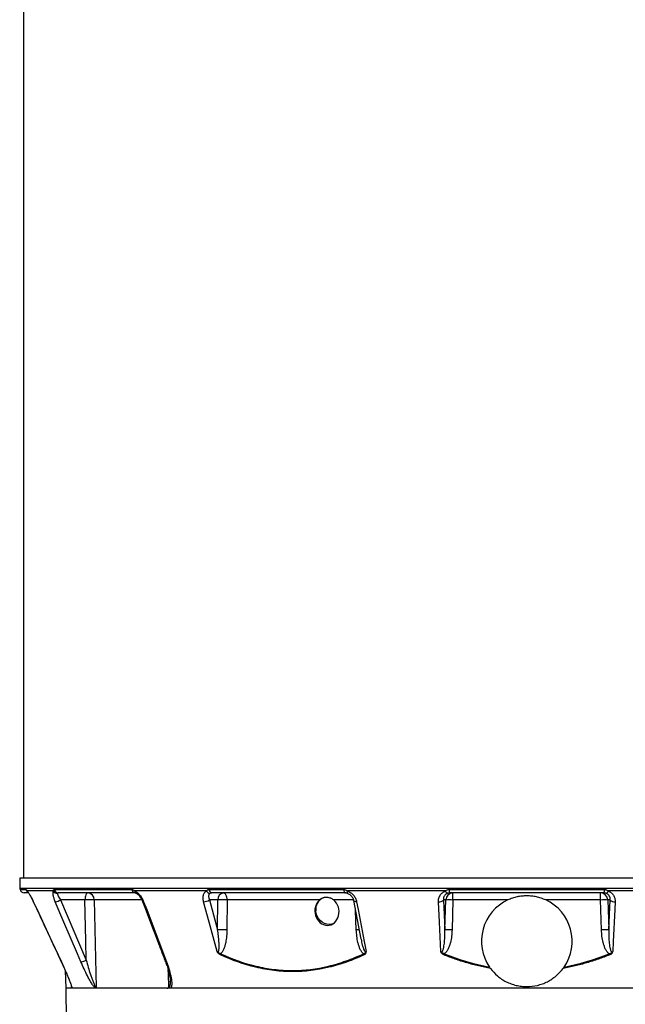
# Model space of a CAD drawing. Header units: millimetres. Extents: x 2290 to 4429, y 961 to 6343.
# Tile 6 of 11: x 2647 to 3475, y 2307 to 3652. Entities that reach past the tile are written whole.
import ezdxf

# ---------------------------------------------------------------- set-up
doc = ezdxf.new("R2010")
doc.units = ezdxf.units.MM
doc.header["$LTSCALE"] = 2

msp = doc.modelspace()

# ---------------------------------------------------------------- linework, layer by layer
at = {"color": 7, "linetype": 'Continuous', "lineweight": 25}
for p, q in [((2652.4, 4707.2), (2652.4, 2479.2)), ((2647.4, 2479.2), (2647.6, 2465.8)), ((4033.4, 2479.2), (2647.4, 2479.2)), ((2693.4, 2461.8), (2657.5, 2461.8)), ((2694.6, 2463.9), (2800.7, 2463.9)), ((2902.6, 2461.8), (2804.6, 2461.8)), ((2906.3, 2463.9), (3090.1, 2463.9)), ((3229.2, 2461.8), (3095.2, 2461.8)), ((3234.2, 2463.9), (3446.5, 2463.9)), ((3585.5, 2461.8), (3451.5, 2461.8)), ((2659, 2459.2), (2653.7, 2459.2)), ((2805.3, 2459.2), (2700.1, 2459.2)), ((2736.6, 2449.5), (2703.2, 2449.5)), ((2703.2, 2449.5), (2738.3, 2367.3)), ((2918.2, 2449.5), (2906.7, 2449.5)), ((2906.7, 2449.5), (2917.9, 2408.8)), ((3092.2, 2459.2), (2909.9, 2459.2)), ((2917.9, 2408.8), (2918.2, 2449.5)), ((2930.8, 2449.5), (2930.5, 2408.8)), ((3057.1, 2449.5), (2930.8, 2449.5)), ((3095.2, 2458.6), (3095.3, 2458.6)), ((3229.6, 2449.5), (3226.5, 2449.5)), ((3226.5, 2449.5), (3228.4, 2408.8)), ((3228.4, 2408.8), (3229.6, 2449.5)), ((3445.6, 2459.2), (3235.1, 2459.2)), ((3239.4, 2449.5), (3238.2, 2408.8)), ((3239.4, 2449.5), (3239.4, 2459.2)), ((3314.5, 2449.5), (3239.4, 2449.5)), ((3441.3, 2449.5), (3366.2, 2449.5)), ((3441.3, 2449.5), (3441.3, 2459.2)), ((3442.5, 2408.8), (3441.3, 2449.5)), ((3454.2, 2449.5), (3451.1, 2449.5)), ((3451.1, 2449.5), (3452.3, 2408.8)), ((3452.3, 2408.8), (3454.2, 2449.5)), ((2709.5, 2353.3), (2710.4, 2329.2)), ((2710.4, 2329.2), (2711.1, 2284.8)), ((3340.4, 2329.2), (2710.4, 2329.2)), ((3970.4, 2329.2), (3340.4, 2329.2))]:
    msp.add_line(p, q, dxfattribs=at)
at = {"color": 8, "linetype": 'Continuous', "lineweight": 25}
for p, q in [((2647.6, 2465.8), (4033.1, 2465.8)), ((2647.8, 2463.9), (2656, 2463.9)), ((2814.2, 2449.5), (2749.3, 2449.5)), ((3103.4, 2449.5), (3076.6, 2449.5)), ((2666, 2447.2), (2666, 2447.2)), ((3107.4, 2408.8), (3106.3, 2435.2)), ((2704.3, 2364.9), (2704.2, 2364.9)), ((2718.2, 2330.4), (2718.2, 2331.2))]:
    msp.add_line(p, q, dxfattribs=at)
at = {"color": 7, "linetype": 'Continuous', "lineweight": 25, "flags": 128}
for points in [[(3090.1, 2463.9), (3090.2, 2462.9), (3090.4, 2462), (3090.6, 2461.2), (3090.8, 2460.5), (3091.1, 2459.9), (3091.5, 2459.5), (3091.8, 2459.2), (3092.2, 2459.2)], [(2740, 2459.2), (2739.4, 2459), (2738.7, 2458.4), (2738.1, 2457.5), (2737.6, 2456.4), (2737.2, 2454.9), (2736.9, 2453.2), (2736.7, 2451.4), (2736.6, 2449.5)], [(2738.3, 2367.3), (2737.7, 2393.8), (2736.6, 2449.5)], [(2749.3, 2449.5), (2749.7, 2429.5), (2751.4, 2349.6), (2751.8, 2330.4)], [(2930.8, 2449.5), (2930.7, 2451.4), (2930.4, 2453.2), (2929.9, 2454.9), (2929.3, 2456.4), (2928.6, 2457.5), (2927.7, 2458.4), (2926.8, 2459), (2925.8, 2459.2)], [(3103.7, 2448.6), (3106.9, 2432.1), (3113.8, 2396)], [(2666, 2447.2), (2671.1, 2436.3), (2691.3, 2392.8), (2704.3, 2364.9)], [(2731.1, 2364.9), (2726.4, 2375.8), (2707.9, 2419.3), (2696, 2447.2)], [(2816.7, 2447.2), (2820.9, 2436.3), (2837.4, 2392.8), (2848, 2364.9)], [(2917.2, 2379.3), (2906.3, 2419.3), (2898.6, 2447.2)], [(3074.9, 2416.7), (3073.9, 2416.5), (3070.6, 2416.1), (3067.2, 2416.5), (3063.9, 2417.5), (3060.8, 2419.2), (3058, 2421.6), (3055.7, 2424.4), (3053.8, 2427.6), (3052.6, 2431.2), (3052, 2434.8)], [(3107.8, 2447.2), (3109.9, 2436.3), (3118.2, 2392.8), (3120.8, 2379.3)], [(3222.8, 2379.3), (3220.9, 2419.3), (3219.6, 2447.2)], [(3461.1, 2447.2), (3460.6, 2436.3), (3458.6, 2392.8), (3457.9, 2379.3)]]:
    msp.add_lwpolyline(points, dxfattribs=at)
at = {"color": 8, "linetype": 'Continuous', "lineweight": 25, "flags": 128}
for points in [[(3095.2, 2461.8), (3095.1, 2461.1), (3095, 2460.4), (3094.9, 2459.9), (3094.9, 2459.4), (3094.9, 2459), (3095, 2458.8), (3095.2, 2458.6), (3095.2, 2458.6)], [(3107.8, 2447.2), (3106.7, 2447.2), (3105.8, 2447.3), (3105, 2447.5), (3104.3, 2447.8), (3103.9, 2448.1), (3103.7, 2448.6), (3103.7, 2448.6)], [(2816.7, 2447.2), (2816.1, 2447.2), (2815.6, 2447.3), (2815.3, 2447.5), (2815.3, 2447.6)], [(2848, 2364.9), (2847.3, 2364.9), (2846.9, 2365), (2846.6, 2365.2), (2846.5, 2365.3)], [(2851.4, 2330.4), (2850.5, 2349.1), (2850.3, 2354.1)]]:
    msp.add_lwpolyline(points, dxfattribs=at)
at = {"color": 7, "linetype": 'Continuous', "lineweight": 25}
for centre, radius, start, end in [((2657.6, 2466), 10, 181, 191.8942), ((2653.7, 2465.2), 6, 191.8942, 270), ((2698.9, 2465), 6.38, 210.4911, 272.2484), ((2700.2, 2464.9), 5.71, 189.4836, 268.4623), ((2805.9, 2464.3), 5.14, 183.8439, 263.8405), ((2907.8, 2464.5), 5.87, 207.6585, 267.3842), ((2911, 2463.8), 4.74, 178.2831, 257.0956), ((3233.7, 2463), 4.7, 195.1247, 248.1611), ((3242.1, 2462.9), 7.93, 172.891, 208.5024), ((3438.6, 2462.9), 7.93, 331.4976, 7.109), ((3447, 2463), 4.7, 291.8389, 344.8753), ((2693.6, 2466.9), 19.9, 277.0796, 298.8921), ((2743, 2312), 137.7, 87.3494, 92.6506), ((2739.7, 2449.5), 9.65, 359.9586, 88.0028), ((2898.8, 2462), 14.8, 269.5129, 302.5358), ((2927.1, 2450.3), 8.97, 98.2348, 184.9179), ((2924.5, 2266.4), 183.2, 88.0215, 91.9785), ((3069.2, 2436.7), 17.3, 117.7241, 186.277), ((3220.8, 2454.8), 7.76, 260.8957, 316.5507), ((3239.5, 2449.2), 9.92, 90.4215, 178.4553), ((3234.5, 2347.1), 102.5, 87.2492, 92.7508), ((3340.4, 2393.2), 62, 114.6524, 214.6875), ((3340.4, 2393.2), 62, 325.3125, 65.3476), ((3441.2, 2449.2), 9.92, 1.5447, 89.5785), ((3446.2, 2347.1), 102.5, 87.2492, 92.7508), ((3459.9, 2454.8), 7.76, 223.4493, 279.1043), ((2924.2, 2225.6), 183.2, 88.0215, 91.9785), ((3233.3, 2306.3), 102.5, 87.2492, 92.7508), ((3447.4, 2306.3), 102.5, 87.2492, 92.7508), ((2928.3, 2373.9), 6.76, 161.1554, 174.6296), ((3125, 2378.9), 8.32, 200.159, 212.0774), ((2972.9, 2478.8), 274.7, 337.6829, 338.0322), ((3707.8, 2478.8), 274.7, 201.9678, 202.3171), ((2728.7, 2384.6), 19.8, 276.9936, 298.9382)]:
    msp.add_arc(centre, radius, start, end, dxfattribs=at)
at = {"color": 8, "linetype": 'Continuous', "lineweight": 25}
for centre, radius, start, end in [((2661.9, 2465.1), 6, 191.6598, 234.9967), ((2662.1, 2463.5), 4.9, 201.3506, 223.2218), ((2808, 2461.8), 3.37, 180.3495, 241.7204), ((3113.9, 2233.9), 175, 90.7883, 92.1376)]:
    msp.add_arc(centre, radius, start, end, dxfattribs=at)
at = {"color": 7, "linetype": 'Continuous', "lineweight": 25}
msp.add_ellipse((3067.3, 2434), major_axis=(-2, 19.1), ratio=0.858654, start_param=0.537714, end_param=5.562078, dxfattribs=at)
for points, knots in [([(2656, 2463.9), (2656.1, 2463.9), (2656.1, 2463.9), (2656.3, 2463.7), (2656.4, 2463.5), (2656.7, 2463.1), (2656.8, 2462.9), (2657.1, 2462.3), (2657.3, 2462.1), (2657.5, 2461.8)], [0, 0, 0, 0, 0.25, 0.25, 0.5, 0.5, 0.75, 0.75, 1, 1, 1, 1]), ([(2657.5, 2461.8), (2657.8, 2461.5), (2658, 2461.1), (2658.6, 2460.4), (2659, 2459.9), (2659.7, 2458.9), (2660, 2458.4), (2660.7, 2457.2), (2661.1, 2456.6), (2662.2, 2454.7), (2663, 2453.3), (2664.6, 2450.3), (2665.3, 2448.7), (2666, 2447.2)], [0, 0, 0, 0, 0.125, 0.125, 0.25, 0.25, 0.375, 0.375, 0.5, 0.5, 0.75, 0.75, 1, 1, 1, 1]), ([(2696, 2447.2), (2695.3, 2448.7), (2694.8, 2450.3), (2694.1, 2452.5), (2693.8, 2453.2), (2693.5, 2454.6), (2693.3, 2455.3), (2693.1, 2456.6), (2693, 2457.2), (2692.9, 2458.4), (2692.9, 2458.9), (2692.9, 2459.9), (2692.9, 2460.4), (2693.1, 2461.1), (2693.2, 2461.5), (2693.4, 2461.8)], [0, 0, 0, 0, 0.25, 0.25, 0.375, 0.375, 0.5, 0.5, 0.625, 0.625, 0.75, 0.75, 0.875, 0.875, 1, 1, 1, 1]), ([(2693.4, 2461.8), (2693.4, 2462.1), (2693.4, 2462.3), (2693.5, 2462.9), (2693.6, 2463.1), (2693.8, 2463.5), (2694, 2463.7), (2694.3, 2463.9), (2694.4, 2463.9), (2694.6, 2463.9)], [0, 0, 0, 0, 0.25, 0.25, 0.5, 0.5, 0.75, 0.75, 1, 1, 1, 1]), ([(2800.7, 2463.9), (2801, 2463.9), (2801.4, 2463.9), (2802, 2463.7), (2802.3, 2463.5), (2803, 2463.1), (2803.3, 2462.9), (2803.9, 2462.3), (2804.3, 2462.1), (2804.6, 2461.8)], [0, 0, 0, 0, 0.25, 0.25, 0.5, 0.5, 0.75, 0.75, 1, 1, 1, 1]), ([(2804.6, 2461.8), (2805.2, 2461.5), (2805.8, 2461.1), (2807, 2460.4), (2807.6, 2459.9), (2808.8, 2458.9), (2809.4, 2458.4), (2810.6, 2457.2), (2811.1, 2456.6), (2812.7, 2454.7), (2813.7, 2453.3), (2815.4, 2450.3), (2816.2, 2448.7), (2816.7, 2447.2)], [0, 0, 0, 0, 0.125, 0.125, 0.25, 0.25, 0.375, 0.375, 0.5, 0.5, 0.75, 0.75, 1, 1, 1, 1]), ([(2898.6, 2447.2), (2898.2, 2448.7), (2898, 2450.3), (2897.9, 2452.5), (2897.9, 2453.2), (2898, 2454.6), (2898.2, 2455.3), (2898.5, 2456.6), (2898.7, 2457.2), (2899.2, 2458.4), (2899.6, 2458.9), (2900.3, 2459.9), (2900.7, 2460.4), (2901.6, 2461.1), (2902.1, 2461.5), (2902.6, 2461.8)], [0, 0, 0, 0, 0.25, 0.25, 0.375, 0.375, 0.5, 0.5, 0.625, 0.625, 0.75, 0.75, 0.875, 0.875, 1, 1, 1, 1]), ([(2902.6, 2461.8), (2902.8, 2462.1), (2903, 2462.3), (2903.5, 2462.9), (2903.8, 2463.1), (2904.5, 2463.5), (2904.8, 2463.7), (2905.5, 2463.9), (2905.9, 2463.9), (2906.3, 2463.9)], [0, 0, 0, 0, 0.25, 0.25, 0.5, 0.5, 0.75, 0.75, 1, 1, 1, 1]), ([(3090.1, 2463.9), (3090.5, 2463.9), (3091, 2463.9), (3091.9, 2463.7), (3092.3, 2463.5), (3093.2, 2463.1), (3093.6, 2462.9), (3094.4, 2462.3), (3094.8, 2462.1), (3095.2, 2461.8)], [0, 0, 0, 0, 0.25, 0.25, 0.5, 0.5, 0.75, 0.75, 1, 1, 1, 1]), ([(3095.2, 2461.8), (3096, 2461.5), (3096.8, 2461.1), (3098.3, 2460.4), (3099, 2459.9), (3100.5, 2458.9), (3101.1, 2458.4), (3102.4, 2457.2), (3103, 2456.6), (3104.6, 2454.7), (3105.5, 2453.3), (3106.9, 2450.3), (3107.5, 2448.7), (3107.8, 2447.2)], [0, 0, 0, 0, 0.125, 0.125, 0.25, 0.25, 0.375, 0.375, 0.5, 0.5, 0.75, 0.75, 1, 1, 1, 1]), ([(3219.6, 2447.2), (3219.5, 2448.7), (3219.7, 2450.3), (3220.3, 2452.5), (3220.5, 2453.2), (3221.1, 2454.6), (3221.5, 2455.3), (3222.3, 2456.6), (3222.8, 2457.2), (3223.8, 2458.4), (3224.4, 2458.9), (3225.6, 2459.9), (3226.2, 2460.4), (3227.6, 2461.1), (3228.4, 2461.5), (3229.2, 2461.8)], [0, 0, 0, 0, 0.25, 0.25, 0.375, 0.375, 0.5, 0.5, 0.625, 0.625, 0.75, 0.75, 0.875, 0.875, 1, 1, 1, 1]), ([(3229.2, 2461.8), (3229.5, 2462.1), (3229.8, 2462.3), (3230.6, 2462.9), (3231, 2463.1), (3231.9, 2463.5), (3232.3, 2463.7), (3233.2, 2463.9), (3233.7, 2463.9), (3234.2, 2463.9)], [0, 0, 0, 0, 0.25, 0.25, 0.5, 0.5, 0.75, 0.75, 1, 1, 1, 1]), ([(3446.5, 2463.9), (3447, 2463.9), (3447.5, 2463.9), (3448.4, 2463.7), (3448.8, 2463.5), (3449.7, 2463.1), (3450.1, 2462.9), (3450.9, 2462.3), (3451.2, 2462.1), (3451.5, 2461.8)], [0, 0, 0, 0, 0.25, 0.25, 0.5, 0.5, 0.75, 0.75, 1, 1, 1, 1]), ([(3451.5, 2461.8), (3452.3, 2461.5), (3453.1, 2461.1), (3454.4, 2460.4), (3455.1, 2459.9), (3456.3, 2458.9), (3456.9, 2458.4), (3457.9, 2457.2), (3458.4, 2456.6), (3459.6, 2454.7), (3460.2, 2453.3), (3461, 2450.3), (3461.2, 2448.7), (3461.1, 2447.2)], [0, 0, 0, 0, 0.125, 0.125, 0.25, 0.25, 0.375, 0.375, 0.5, 0.5, 0.75, 0.75, 1, 1, 1, 1]), ([(2658.2, 2460.5), (2658.2, 2460.5), (2658.2, 2460.5), (2658.3, 2460.4), (2658.5, 2460.2), (2658.5, 2460.2)], [0, 0, 0, 0, 0.273285, 0.912586, 1, 1, 1, 1]), ([(2658.5, 2460.2), (2658.6, 2460.1), (2658.7, 2460), (2659.3, 2459.2), (2660.1, 2458), (2661.2, 2456.3), (2662.5, 2454.1), (2663.9, 2451.5), (2665.1, 2449.1), (2665.7, 2447.7), (2665.9, 2447.2)], [0, 0, 0, 0, 0.070775, 0.171048, 0.295492, 0.435751, 0.588338, 0.749149, 0.918045, 1, 1, 1, 1]), ([(2699.2, 2458.6), (2699.1, 2458.4), (2699.1, 2458.2), (2699.1, 2457.7), (2699.1, 2457.4), (2699.3, 2456.7), (2699.4, 2456.4), (2699.7, 2455.6), (2699.9, 2455.2), (2700.2, 2454.4), (2700.4, 2454), (2700.9, 2453.2), (2701.2, 2452.7), (2701.9, 2451.4), (2702.5, 2450.4), (2703.2, 2449.5)], [0, 0, 0, 0, 0.125, 0.125, 0.25, 0.25, 0.375, 0.375, 0.5, 0.5, 0.625, 0.625, 0.75, 0.75, 1, 1, 1, 1]), ([(2700.1, 2459.2), (2699.9, 2459.2), (2699.7, 2459.1), (2699.4, 2458.9), (2699.2, 2458.8), (2699.2, 2458.6)], [0, 0, 0, 0, 0.5, 0.5, 1, 1, 1, 1]), ([(2805.4, 2459.1), (2805.4, 2459.1), (2805.4, 2459.2), (2805.8, 2459.1), (2806.2, 2458.9), (2806.4, 2458.8)], [0, 0, 0, 0, 0.434196, 0.8235, 1, 1, 1, 1]), ([(2806.4, 2458.8), (2806.5, 2458.7), (2807, 2458.5), (2808.2, 2457.7), (2809.7, 2456.4), (2811.4, 2454.6), (2812.9, 2452.4), (2814.3, 2450), (2815, 2448.4), (2815.3, 2447.6)], [0, 0, 0, 0, 0.066224, 0.199559, 0.34421, 0.496271, 0.66303, 0.835775, 1, 1, 1, 1]), ([(2907.6, 2458.6), (2907.2, 2458.4), (2906.9, 2458.2), (2906.5, 2457.7), (2906.2, 2457.4), (2905.9, 2456.7), (2905.8, 2456.4), (2905.6, 2455.6), (2905.6, 2455.2), (2905.5, 2454.4), (2905.5, 2454), (2905.6, 2453.2), (2905.7, 2452.7), (2906, 2451.4), (2906.3, 2450.4), (2906.7, 2449.5)], [0, 0, 0, 0, 0.125, 0.125, 0.25, 0.25, 0.375, 0.375, 0.5, 0.5, 0.625, 0.625, 0.75, 0.75, 1, 1, 1, 1]), ([(2909.9, 2459.2), (2909.5, 2459.2), (2909.1, 2459.1), (2908.3, 2458.9), (2907.9, 2458.8), (2907.6, 2458.6)], [0, 0, 0, 0, 0.5, 0.5, 1, 1, 1, 1]), ([(3076.6, 2449.5), (3075.9, 2450.1), (3075.1, 2450.6), (3073.9, 2451.3), (3073.4, 2451.5), (3072.6, 2451.9), (3072.2, 2452), (3070.9, 2452.5), (3070, 2452.7), (3068.6, 2452.9), (3068.2, 2453), (3067.3, 2453), (3066.9, 2453.1), (3065.6, 2453.1), (3064.7, 2453), (3063.5, 2452.8), (3063.1, 2452.7), (3062.3, 2452.5), (3061.9, 2452.3), (3060.7, 2451.9), (3060, 2451.5), (3058.5, 2450.6), (3057.8, 2450.1), (3057.1, 2449.5)], [0, 0, 0, 0, 0.125, 0.125, 0.1875, 0.1875, 0.25, 0.25, 0.375, 0.375, 0.4375, 0.4375, 0.5, 0.5, 0.625, 0.625, 0.6875, 0.6875, 0.75, 0.75, 0.875, 0.875, 1, 1, 1, 1]), ([(3095.3, 2458.6), (3094.8, 2458.8), (3094.3, 2458.9), (3093.2, 2459.1), (3092.7, 2459.2), (3092.2, 2459.2)], [0, 0, 0, 0, 0.5, 0.5, 1, 1, 1, 1]), ([(3095.2, 2458.6), (3095.6, 2458.4), (3096.7, 2458.1), (3098.5, 2456.9), (3100.3, 2455.3), (3101.9, 2453.3), (3103, 2451.1), (3103.6, 2449.4), (3103.7, 2448.6), (3103.7, 2448.6)], [0, 0, 0, 0, 0.093426, 0.2555162, 0.4272858, 0.606407, 0.7939551, 0.9895222, 1, 1, 1, 1]), ([(3232, 2458.6), (3231.5, 2458.4), (3231, 2458.2), (3230.1, 2457.7), (3229.7, 2457.4), (3228.9, 2456.7), (3228.6, 2456.4), (3228, 2455.6), (3227.8, 2455.2), (3227.3, 2454.4), (3227.1, 2454), (3226.8, 2453.2), (3226.7, 2452.7), (3226.4, 2451.4), (3226.4, 2450.4), (3226.5, 2449.5)], [0, 0, 0, 0, 0.125, 0.125, 0.25, 0.25, 0.375, 0.375, 0.5, 0.5, 0.625, 0.625, 0.75, 0.75, 1, 1, 1, 1]), ([(3235.1, 2459.2), (3234.6, 2459.2), (3234, 2459.1), (3233, 2458.9), (3232.4, 2458.8), (3232, 2458.6)], [0, 0, 0, 0, 0.5, 0.5, 1, 1, 1, 1]), ([(3366.2, 2449.5), (3364.2, 2450.4), (3362.1, 2451.3), (3357.9, 2452.7), (3355.8, 2453.3), (3352.5, 2454), (3351.4, 2454.2), (3349.2, 2454.5), (3348.1, 2454.7), (3344.8, 2455), (3342.6, 2455.2), (3338.1, 2455.2), (3335.9, 2455), (3332.6, 2454.7), (3331.5, 2454.5), (3329.3, 2454.2), (3328.2, 2454), (3324.9, 2453.3), (3322.8, 2452.7), (3318.6, 2451.3), (3316.5, 2450.4), (3314.5, 2449.5)], [0, 0, 0, 0, 0.125, 0.125, 0.25, 0.25, 0.3125, 0.3125, 0.375, 0.375, 0.5, 0.5, 0.625, 0.625, 0.6875, 0.6875, 0.75, 0.75, 0.875, 0.875, 1, 1, 1, 1]), ([(3448.7, 2458.6), (3448.3, 2458.8), (3447.7, 2458.9), (3446.7, 2459.1), (3446.1, 2459.2), (3445.6, 2459.2)], [0, 0, 0, 0, 0.5, 0.5, 1, 1, 1, 1]), ([(3454.2, 2449.5), (3454.3, 2450.4), (3454.3, 2451.4), (3453.9, 2453.2), (3453.6, 2454), (3452.9, 2455.3), (3452.7, 2455.6), (3452.1, 2456.4), (3451.8, 2456.7), (3451, 2457.4), (3450.6, 2457.7), (3449.7, 2458.2), (3449.3, 2458.4), (3448.7, 2458.6)], [0, 0, 0, 0, 0.25, 0.25, 0.5, 0.5, 0.625, 0.625, 0.75, 0.75, 0.875, 0.875, 1, 1, 1, 1]), ([(2666, 2447.2), (2674.9, 2428), (2687.6, 2400.6), (2700.4, 2373.2), (2704.2, 2364.9)], [0, 0, 0, 0, 0.7, 1, 1, 1, 1]), ([(2815.3, 2447.6), (2822.6, 2428.4), (2833, 2401), (2843.4, 2373.6), (2846.5, 2365.3)], [0, 0, 0, 0, 0.6999997, 1, 1, 1, 1]), ([(2917.2, 2379.3), (2917.3, 2379.1), (2917.4, 2379), (2917.7, 2378.8), (2917.9, 2378.8), (2918.2, 2378.7), (2918.3, 2378.7), (2918.6, 2378.8), (2918.7, 2378.9), (2919, 2379.3), (2919.2, 2379.5), (2919.4, 2380.1), (2919.5, 2380.4), (2919.7, 2381.4), (2919.8, 2382), (2919.9, 2383.3), (2919.9, 2384), (2920, 2386), (2920, 2387.3), (2919.9, 2390), (2919.8, 2391.3), (2919.6, 2395.3), (2919.3, 2398), (2918.7, 2403.4), (2918.3, 2406.1), (2917.9, 2408.8)], [0, 0, 0, 0, 0.015625, 0.015625, 0.03125, 0.03125, 0.046875, 0.046875, 0.0625, 0.0625, 0.09375, 0.09375, 0.125, 0.125, 0.1875, 0.1875, 0.25, 0.25, 0.375, 0.375, 0.5, 0.5, 0.75, 0.75, 1, 1, 1, 1]), ([(2930.5, 2408.8), (2930.5, 2405.8), (2930.4, 2402.9), (2929.8, 2397.1), (2929.4, 2394.2), (2928.6, 2389.9), (2928.2, 2388.5), (2927.5, 2385.7), (2927, 2384.3), (2926.2, 2382.3), (2925.9, 2381.7), (2925.3, 2380.4), (2925, 2379.8), (2924.2, 2378.6), (2923.8, 2378), (2922.9, 2377), (2922.4, 2376.5), (2921.9, 2376.1)], [0, 0, 0, 0, 0.25, 0.25, 0.5, 0.5, 0.625, 0.625, 0.75, 0.75, 0.8125, 0.8125, 0.875, 0.875, 0.9375, 0.9375, 1, 1, 1, 1]), ([(3117.2, 2376.1), (3116.6, 2376.5), (3116.1, 2377), (3115.2, 2378), (3114.8, 2378.6), (3114, 2379.8), (3113.6, 2380.4), (3112.9, 2381.7), (3112.6, 2382.3), (3111.8, 2384.3), (3111.3, 2385.7), (3110.4, 2388.5), (3110, 2389.9), (3109, 2394.2), (3108.5, 2397.1), (3107.8, 2402.9), (3107.5, 2405.8), (3107.4, 2408.8)], [0, 0, 0, 0, 0.0625, 0.0625, 0.125, 0.125, 0.1875, 0.1875, 0.25, 0.25, 0.375, 0.375, 0.5, 0.5, 0.75, 0.75, 1, 1, 1, 1]), ([(3222.8, 2379.3), (3222.9, 2379.1), (3223, 2379), (3223.3, 2378.8), (3223.5, 2378.8), (3223.8, 2378.7), (3224, 2378.7), (3224.3, 2378.8), (3224.5, 2378.9), (3224.9, 2379.3), (3225.1, 2379.5), (3225.4, 2380.1), (3225.6, 2380.4), (3226, 2381.4), (3226.2, 2382), (3226.5, 2383.3), (3226.7, 2384), (3227.1, 2386), (3227.3, 2387.3), (3227.7, 2390), (3227.8, 2391.3), (3228.1, 2395.3), (3228.3, 2398), (3228.4, 2403.4), (3228.4, 2406.1), (3228.4, 2408.8)], [0, 0, 0, 0, 0.015625, 0.015625, 0.03125, 0.03125, 0.046875, 0.046875, 0.0625, 0.0625, 0.09375, 0.09375, 0.125, 0.125, 0.1875, 0.1875, 0.25, 0.25, 0.375, 0.375, 0.5, 0.5, 0.75, 0.75, 1, 1, 1, 1]), ([(3238.2, 2408.8), (3238.1, 2405.8), (3237.9, 2402.9), (3237.2, 2397.1), (3236.7, 2394.2), (3235.6, 2389.9), (3235.2, 2388.5), (3234.2, 2385.7), (3233.7, 2384.3), (3232.7, 2382.3), (3232.4, 2381.7), (3231.6, 2380.4), (3231.2, 2379.8), (3230.3, 2378.6), (3229.9, 2378), (3228.8, 2377), (3228.2, 2376.5), (3227.6, 2376.1)], [0, 0, 0, 0, 0.25, 0.25, 0.5, 0.5, 0.625, 0.625, 0.75, 0.75, 0.8125, 0.8125, 0.875, 0.875, 0.9375, 0.9375, 1, 1, 1, 1]), ([(3453.1, 2376.1), (3452.5, 2376.5), (3451.9, 2377), (3450.8, 2378), (3450.4, 2378.6), (3449.5, 2379.8), (3449.1, 2380.4), (3448.3, 2381.7), (3448, 2382.3), (3447, 2384.3), (3446.5, 2385.7), (3445.5, 2388.5), (3445.1, 2389.9), (3444, 2394.2), (3443.5, 2397.1), (3442.8, 2402.9), (3442.6, 2405.8), (3442.5, 2408.8)], [0, 0, 0, 0, 0.0625, 0.0625, 0.125, 0.125, 0.1875, 0.1875, 0.25, 0.25, 0.375, 0.375, 0.5, 0.5, 0.75, 0.75, 1, 1, 1, 1]), ([(3452.3, 2408.8), (3452.3, 2406.1), (3452.3, 2403.4), (3452.4, 2398), (3452.6, 2395.3), (3452.9, 2391.3), (3453, 2390), (3453.4, 2387.3), (3453.6, 2385.9), (3454, 2384), (3454.2, 2383.3), (3454.5, 2382), (3454.7, 2381.4), (3455.1, 2380.4), (3455.3, 2380.1), (3455.6, 2379.5), (3455.8, 2379.3), (3456.2, 2378.9), (3456.4, 2378.8), (3456.7, 2378.7), (3456.9, 2378.7), (3457.2, 2378.8), (3457.4, 2378.8), (3457.7, 2379), (3457.8, 2379.1), (3457.9, 2379.3)], [0, 0, 0, 0, 0.25, 0.25, 0.5, 0.5, 0.625, 0.625, 0.75, 0.75, 0.8125, 0.8125, 0.875, 0.875, 0.90625, 0.90625, 0.9375, 0.9375, 0.953125, 0.953125, 0.96875, 0.96875, 0.984375, 0.984375, 1, 1, 1, 1]), ([(2921.6, 2374.5), (2921.1, 2374.7), (2920.7, 2375), (2919.8, 2375.6), (2919.3, 2376), (2918.6, 2376.8), (2918.2, 2377.2), (2917.7, 2378), (2917.6, 2378.2), (2917.4, 2378.7), (2917.3, 2379), (2917.2, 2379.3)], [0, 0, 0, 0, 0.25, 0.25, 0.5, 0.5, 0.75, 0.75, 0.875, 0.875, 1, 1, 1, 1]), ([(2921.9, 2376.1), (2921.5, 2376.2), (2921.1, 2376.3), (2920.2, 2376.7), (2919.8, 2377), (2919, 2377.5), (2918.6, 2377.9), (2918, 2378.4), (2917.9, 2378.5), (2917.5, 2378.9), (2917.3, 2379.1), (2917.2, 2379.3)], [0, 0, 0, 0, 0.25, 0.25, 0.5, 0.5, 0.75, 0.75, 0.875, 0.875, 1, 1, 1, 1]), ([(3117.9, 2374.5), (3114, 2372.7), (3110.1, 2371), (3102.2, 2367.7), (3098.2, 2366.2), (3086.2, 2361.9), (3078.1, 2359.5), (3053.7, 2353.7), (3037.2, 2351.6), (3016.2, 2351.6), (3012, 2351.7), (3003.6, 2352.2), (2999.4, 2352.6), (2991, 2353.6), (2986.8, 2354.2), (2978.4, 2355.7), (2974.2, 2356.6), (2953.5, 2361.5), (2937.4, 2367.3), (2921.6, 2374.5)], [0, 0, 0, 0, 0.0625, 0.0625, 0.125, 0.125, 0.25, 0.25, 0.5, 0.5, 0.5625, 0.5625, 0.625, 0.625, 0.6875, 0.6875, 0.75, 0.75, 1, 1, 1, 1]), ([(2921.9, 2376.1), (2937.6, 2368.8), (2953.7, 2363.1), (2978.2, 2357.2), (2986.4, 2355.7), (2998.9, 2354.2), (3003.1, 2353.8), (3011.6, 2353.3), (3015.8, 2353.2), (3036.7, 2353.2), (3053.2, 2355.2), (3077.5, 2361), (3085.5, 2363.5), (3097.5, 2367.7), (3101.5, 2369.3), (3109.4, 2372.5), (3113.3, 2374.3), (3117.2, 2376.1)], [0, 0, 0, 0, 0.25, 0.25, 0.375, 0.375, 0.4375, 0.4375, 0.5, 0.5, 0.75, 0.75, 0.875, 0.875, 0.9375, 0.9375, 1, 1, 1, 1]), ([(3117.2, 2376.1), (3117.6, 2376.2), (3118, 2376.3), (3118.7, 2376.7), (3119.1, 2377), (3119.7, 2377.5), (3119.9, 2377.9), (3120.3, 2378.4), (3120.4, 2378.5), (3120.6, 2378.9), (3120.7, 2379.1), (3120.8, 2379.3)], [0, 0, 0, 0, 0.25, 0.25, 0.5, 0.5, 0.75, 0.75, 0.875, 0.875, 1, 1, 1, 1]), ([(3117.9, 2374.5), (3118.4, 2374.7), (3118.8, 2375), (3119.4, 2375.5), (3119.6, 2375.6), (3119.9, 2376), (3120, 2376.2), (3120.3, 2376.6), (3120.4, 2376.8), (3120.6, 2377.3), (3120.7, 2377.5), (3120.8, 2378), (3120.8, 2378.2), (3120.9, 2378.7), (3120.9, 2379), (3120.8, 2379.3)], [0, 0, 0, 0, 0.25, 0.25, 0.375, 0.375, 0.5, 0.5, 0.625, 0.625, 0.75, 0.75, 0.875, 0.875, 1, 1, 1, 1]), ([(3227, 2374.5), (3226.5, 2374.7), (3226, 2375), (3225, 2375.6), (3224.6, 2376), (3223.8, 2376.8), (3223.5, 2377.2), (3223.1, 2378), (3223, 2378.2), (3222.9, 2378.7), (3222.8, 2379), (3222.8, 2379.3)], [0, 0, 0, 0, 0.25, 0.25, 0.5, 0.5, 0.75, 0.75, 0.875, 0.875, 1, 1, 1, 1]), ([(3227.6, 2376.1), (3227.1, 2376.2), (3226.7, 2376.3), (3225.7, 2376.7), (3225.3, 2377), (3224.5, 2377.5), (3224.1, 2377.9), (3223.6, 2378.4), (3223.4, 2378.5), (3223.1, 2378.9), (3222.9, 2379.1), (3222.8, 2379.3)], [0, 0, 0, 0, 0.25, 0.25, 0.5, 0.5, 0.75, 0.75, 0.875, 0.875, 1, 1, 1, 1]), ([(3290.7, 2356), (3285.2, 2357), (3279.8, 2358.1), (3269, 2360.7), (3263.7, 2362.1), (3253.1, 2365.2), (3247.8, 2366.9), (3237.3, 2370.5), (3232.1, 2372.5), (3227, 2374.5)], [0, 0, 0, 0, 0.25, 0.25, 0.5, 0.5, 0.75, 0.75, 1, 1, 1, 1]), ([(3453.7, 2374.5), (3448.6, 2372.5), (3443.4, 2370.5), (3432.9, 2366.9), (3427.6, 2365.2), (3417, 2362.1), (3411.7, 2360.7), (3400.9, 2358.1), (3395.5, 2357), (3390, 2356)], [0, 0, 0, 0, 0.25, 0.25, 0.5, 0.5, 0.75, 0.75, 1, 1, 1, 1]), ([(3453.1, 2376.1), (3453.6, 2376.2), (3454, 2376.3), (3455, 2376.7), (3455.4, 2377), (3456.2, 2377.5), (3456.6, 2377.9), (3457.1, 2378.4), (3457.3, 2378.5), (3457.6, 2378.9), (3457.8, 2379.1), (3457.9, 2379.3)], [0, 0, 0, 0, 0.25, 0.25, 0.5, 0.5, 0.75, 0.75, 0.875, 0.875, 1, 1, 1, 1]), ([(3453.7, 2374.5), (3454.2, 2374.7), (3454.8, 2375), (3455.5, 2375.5), (3455.7, 2375.6), (3456.1, 2376), (3456.3, 2376.2), (3456.7, 2376.6), (3456.9, 2376.8), (3457.2, 2377.3), (3457.4, 2377.5), (3457.6, 2378), (3457.7, 2378.2), (3457.8, 2378.7), (3457.9, 2379), (3457.9, 2379.3)], [0, 0, 0, 0, 0.25, 0.25, 0.375, 0.375, 0.5, 0.5, 0.625, 0.625, 0.75, 0.75, 0.875, 0.875, 1, 1, 1, 1]), ([(2704.2, 2364.9), (2705.2, 2362.9), (2707.2, 2358.5), (2710.1, 2351.9), (2712.7, 2345.9), (2714.7, 2341.1), (2716.1, 2337.4), (2717.1, 2334.7), (2717.8, 2332.7), (2718.2, 2331.4), (2718.3, 2330.8), (2718.4, 2330.6), (2718.3, 2330.6), (2718.3, 2330.6)], [0, 0, 0, 0, 0.162687, 0.346838, 0.528808, 0.646956, 0.747448, 0.834928, 0.896091, 0.941178, 0.977687, 0.998725, 1, 1, 1, 1]), ([(2704.3, 2364.9), (2705.8, 2361.7), (2707.3, 2358.6), (2710.1, 2352.2), (2711.4, 2349.1), (2713.4, 2344.4), (2714, 2342.9), (2715.3, 2339.8), (2715.9, 2338.3), (2716.7, 2336.1), (2717, 2335.4), (2717.5, 2334), (2717.7, 2333.3), (2718.1, 2331.9), (2718.3, 2331.3), (2718.7, 2330.1), (2718.8, 2329.6), (2718.9, 2329.2)], [0, 0, 0, 0, 0.25, 0.25, 0.5, 0.5, 0.625, 0.625, 0.75, 0.75, 0.8125, 0.8125, 0.875, 0.875, 0.9375, 0.9375, 1, 1, 1, 1]), ([(2750.4, 2329.2), (2750.2, 2329.4), (2750, 2329.6), (2749.5, 2330.2), (2749.3, 2330.4), (2748.6, 2331.3), (2748.1, 2331.9), (2747.2, 2333.3), (2746.7, 2334), (2745.8, 2335.4), (2745.4, 2336.1), (2744.1, 2338.3), (2743.2, 2339.8), (2741.6, 2342.8), (2740.7, 2344.4), (2738.3, 2349.1), (2736.8, 2352.2), (2733.9, 2358.6), (2732.4, 2361.7), (2731.1, 2364.9)], [0, 0, 0, 0, 0.03125, 0.03125, 0.0625, 0.0625, 0.125, 0.125, 0.1875, 0.1875, 0.25, 0.25, 0.375, 0.375, 0.5, 0.5, 0.75, 0.75, 1, 1, 1, 1]), ([(2738.3, 2367.3), (2739.1, 2364), (2740.1, 2360.7), (2742, 2354.1), (2743, 2350.9), (2744.7, 2346), (2745.2, 2344.4), (2746.4, 2341.1), (2746.9, 2339.5), (2747.9, 2337.2), (2748.2, 2336.4), (2748.8, 2334.9), (2749.2, 2334.1), (2749.7, 2333), (2749.9, 2332.7), (2750.3, 2332), (2750.4, 2331.7), (2750.7, 2331.3), (2750.8, 2331.1), (2751, 2330.9), (2751.1, 2330.8), (2751.3, 2330.6), (2751.4, 2330.5), (2751.6, 2330.4), (2751.7, 2330.4), (2751.8, 2330.4)], [0, 0, 0, 0, 0.25, 0.25, 0.5, 0.5, 0.625, 0.625, 0.75, 0.75, 0.8125, 0.8125, 0.875, 0.875, 0.90625, 0.90625, 0.9375, 0.9375, 0.953125, 0.953125, 0.96875, 0.96875, 0.984375, 0.984375, 1, 1, 1, 1]), ([(2846.6, 2365.3), (2847.3, 2363.3), (2848.9, 2359.1), (2850.8, 2352.7), (2852.1, 2347), (2852.9, 2342.6), (2853.3, 2340.1), (2853.3, 2338.9), (2853.3, 2338.7)], [0, 0, 0, 0, 0.216907, 0.461613, 0.70307, 0.846894, 0.967816, 1, 1, 1, 1]), ([(2848, 2364.9), (2849.2, 2361.7), (2850.3, 2358.6), (2852.2, 2352.2), (2853.1, 2349.1), (2854.1, 2344.4), (2854.4, 2342.9), (2854.8, 2339.8), (2855, 2338.3), (2855.1, 2336.1), (2855.1, 2335.4), (2855.1, 2334), (2855.1, 2333.3), (2854.9, 2331.9), (2854.8, 2331.3), (2854.4, 2330.1), (2854.2, 2329.6), (2853.9, 2329.2)], [0, 0, 0, 0, 0.25, 0.25, 0.5, 0.5, 0.625, 0.625, 0.75, 0.75, 0.8125, 0.8125, 0.875, 0.875, 0.9375, 0.9375, 1, 1, 1, 1]), ([(3290.7, 2356), (3293.5, 2352.3), (3296.6, 2348.9), (3301.2, 2345.1), (3302.1, 2344.3), (3304, 2342.9), (3305, 2342.2), (3308, 2340.2), (3310, 2339), (3314.3, 2336.8), (3316.5, 2335.9), (3320, 2334.6), (3321.1, 2334.2), (3323.4, 2333.5), (3324.6, 2333.2), (3328.2, 2332.3), (3330.5, 2331.9), (3334.2, 2331.5), (3335.4, 2331.3), (3337.8, 2331.2), (3339.1, 2331.2), (3345.2, 2331.2), (3350.1, 2331.7), (3356, 2333.1), (3357.2, 2333.5), (3359.5, 2334.2), (3360.7, 2334.6), (3364.1, 2335.8), (3366.3, 2336.8), (3370.6, 2339), (3372.6, 2340.2), (3375.6, 2342.2), (3376.6, 2342.9), (3378.5, 2344.3), (3379.5, 2345), (3384, 2348.9), (3387.2, 2352.3), (3390, 2356)], [0, 0, 0, 0, 0.125, 0.125, 0.15625, 0.15625, 0.1875, 0.1875, 0.25, 0.25, 0.3125, 0.3125, 0.34375, 0.34375, 0.375, 0.375, 0.4375, 0.4375, 0.46875, 0.46875, 0.5, 0.5, 0.625, 0.625, 0.65625, 0.65625, 0.6875, 0.6875, 0.75, 0.75, 0.8125, 0.8125, 0.84375, 0.84375, 0.875, 0.875, 1, 1, 1, 1]), ([(2717.7, 2329.2), (2717.8, 2329.2), (2717.9, 2329.2), (2718, 2329.5), (2718.1, 2329.7), (2718.1, 2329.9), (2718.2, 2330), (2718.2, 2330.2), (2718.2, 2330.3), (2718.2, 2330.4)], [0, 0, 0, 0, 0.5, 0.5, 0.75, 0.75, 0.875, 0.875, 1, 1, 1, 1]), ([(2753.2, 2329.2), (2752.9, 2329.2), (2752.7, 2329.2), (2752.3, 2329.5), (2752.2, 2329.7), (2752, 2329.9), (2752, 2330), (2751.9, 2330.2), (2751.8, 2330.3), (2751.8, 2330.4)], [0, 0, 0, 0, 0.5, 0.5, 0.75, 0.75, 0.875, 0.875, 1, 1, 1, 1]), ([(2849, 2329.2), (2849.4, 2329.2), (2849.9, 2329.2), (2850.5, 2329.5), (2850.7, 2329.7), (2851, 2329.9), (2851.1, 2330), (2851.2, 2330.2), (2851.3, 2330.3), (2851.4, 2330.4)], [0, 0, 0, 0, 0.5, 0.5, 0.75, 0.75, 0.875, 0.875, 1, 1, 1, 1])]:
    msp.add_open_spline(points, degree=3, knots=knots, dxfattribs=at)
at = {"color": 8, "linetype": 'Continuous', "lineweight": 25}
for points, knots in [([(3113.9, 2396), (3114.4, 2393.3), (3115.2, 2389.1), (3116.7, 2384.1), (3117.8, 2381.3), (3118.6, 2379.8), (3119.3, 2379), (3119.7, 2378.7), (3120, 2378.7), (3120.4, 2378.8), (3120.6, 2379), (3120.8, 2379.2), (3120.8, 2379.3)], [0, 0, 0, 0, 0.414547, 0.651931, 0.77101, 0.860571, 0.905677, 0.92354, 0.941551, 0.957524, 0.982147, 1, 1, 1, 1]), ([(2718.2, 2330.4), (2718.3, 2330.4), (2718.3, 2330.5), (2718.4, 2330.7), (2718.3, 2330.8), (2718.3, 2330.8)], [0, 0, 0, 0, 0.5981049, 0.8954172, 1, 1, 1, 1]), ([(2851.4, 2330.4), (2851.6, 2330.4), (2851.9, 2330.5), (2852.4, 2330.9), (2852.9, 2331.9), (2853.2, 2333.7), (2853.4, 2336), (2853.3, 2337.7), (2853.2, 2338.7)], [0, 0, 0, 0, 0.088844, 0.133007, 0.28374, 0.500317, 0.724716, 1, 1, 1, 1])]:
    msp.add_open_spline(points, degree=3, knots=knots, dxfattribs=at)
at = {"color": 7, "linetype": 'Continuous', "lineweight": 25}
for points in [[(3227.6, 2376.1), (3247.6, 2368), (3268.2, 2361.8), (3289.4, 2357.9)], [(3391.3, 2357.9), (3412.5, 2361.8), (3433.1, 2368), (3453.1, 2376.1)], [(3289.4, 2357.9), (3289.8, 2357.2), (3290.3, 2356.6), (3290.7, 2356)], [(3390, 2356), (3390.4, 2356.6), (3390.9, 2357.2), (3391.3, 2357.9)]]:
    msp.add_open_spline(points, degree=3, dxfattribs=at)

doc.saveas('drawing.dxf')
